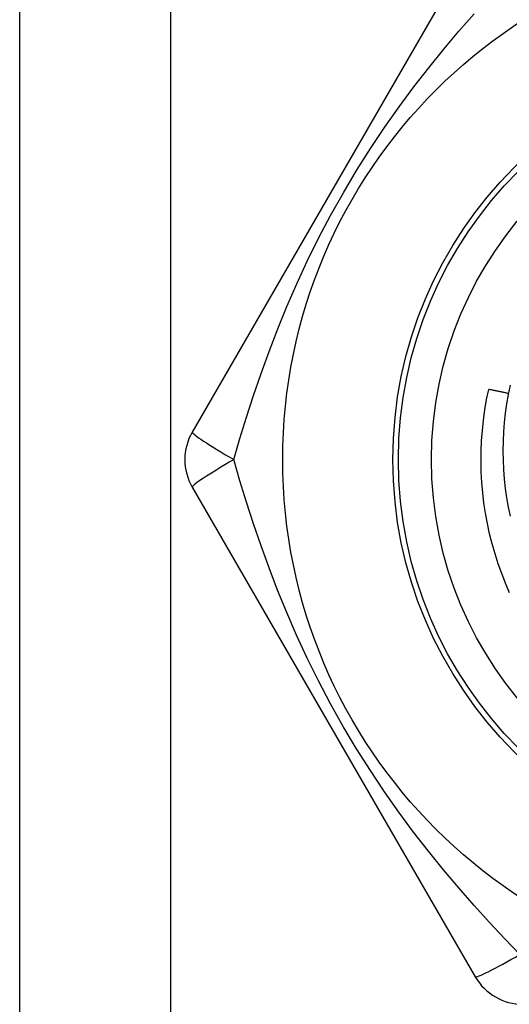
# Model space of a CAD drawing. Header units: inches. Extents: x 4 to 114, y 7 to 59.
# Tile 40 of 55: x 26.045 to 26.22, y 37.906 to 38.258. Entities that reach past the tile are written whole.
import ezdxf

# ---------------------------------------------------------------- set-up
doc = ezdxf.new("R2010")
doc.units = ezdxf.units.IN
doc.header["$MEASUREMENT"] = 0
doc.layers.add('Visible Edges(ANSI)', color=7, linetype='Continuous', lineweight=25)
doc.layers.add('Visible Tangent Edges(ANSI)', color=7, linetype='Continuous', lineweight=25)

msp = doc.modelspace()

# ---------------------------------------------------------------- linework, layer by layer
at = {"layer": 'Visible Edges(ANSI)'}
for p, q in [((26.04504, 28.91602), (26.04504, 38.42783)), ((26.20785, 38.2861), (26.1067, 38.1109)), ((26.1067, 38.09122), (26.20785, 37.91602))]:
    msp.add_line(p, q, dxfattribs=at)
at = {"layer": 'Visible Edges(ANSI)', "flags": 128}
for points in [[(26.2203, 38.12769), (26.21962, 38.12439), (26.21905, 38.12107), (26.21858, 38.11773), (26.21821, 38.11437), (26.21794, 38.11101), (26.21778, 38.10763), (26.21773, 38.10424), (26.21778, 38.10086), (26.21794, 38.09748), (26.2182, 38.09412), (26.21857, 38.09076), (26.21904, 38.08742), (26.21961, 38.0841), (26.22029, 38.0808)], [(26.22011, 38.05344), (26.21864, 38.05686), (26.21728, 38.06032), (26.21603, 38.06383), (26.21489, 38.06737), (26.21387, 38.07095), (26.21297, 38.07455), (26.21218, 38.07819), (26.2115, 38.08185), (26.21094, 38.08553), (26.21051, 38.08922), (26.21019, 38.09293), (26.20999, 38.09664), (26.2099, 38.10036), (26.20994, 38.10408), (26.2101, 38.1078), (26.21037, 38.11151), (26.21077, 38.11521), (26.21128, 38.11889), (26.21191, 38.12256), (26.21266, 38.1262)], [(26.21968, 38.1247), (26.21939, 38.12477), (26.2191, 38.12483), (26.21881, 38.1249), (26.21852, 38.12496), (26.21822, 38.12502), (26.21793, 38.12509), (26.21764, 38.12515), (26.21735, 38.12522), (26.21705, 38.12528), (26.21676, 38.12534), (26.21647, 38.12541), (26.21617, 38.12547), (26.21588, 38.12553), (26.21559, 38.12559), (26.2153, 38.12565), (26.215, 38.12572), (26.21471, 38.12578), (26.21442, 38.12584), (26.21412, 38.1259), (26.21383, 38.12596), (26.21354, 38.12602), (26.21324, 38.12608), (26.21295, 38.12614), (26.21266, 38.1262)]]:
    msp.add_lwpolyline(points, dxfattribs=at)
at = {"layer": 'Visible Edges(ANSI)'}
for radius in [0.18701, 0.13386]:
    msp.add_circle((26.32604, 38.10106), radius, dxfattribs=at)
for centre, start, end in [((26.12374, 38.10106), 150, 210), ((26.22489, 37.92586), 210, 270)]:
    msp.add_arc(centre, 0.01969, start, end, dxfattribs=at)
at = {"layer": 'Visible Tangent Edges(ANSI)'}
msp.add_line((26.09889, 38.42783), (26.09889, 28.91602), dxfattribs=at)
at = {"layer": 'Visible Tangent Edges(ANSI)', "flags": 128}
for points in [[(26.12155, 38.10106), (26.12375, 38.10858), (26.12609, 38.11624), (26.1286, 38.124), (26.13128, 38.13187), (26.13415, 38.1398), (26.13723, 38.1478), (26.14052, 38.15586), (26.14404, 38.16397), (26.14782, 38.17211), (26.15186, 38.18029), (26.15616, 38.18846), (26.1607, 38.19656), (26.16545, 38.20455), (26.17038, 38.21235), (26.17544, 38.21994), (26.18062, 38.22729), (26.18587, 38.23439), (26.19119, 38.24126), (26.19657, 38.24791), (26.20199, 38.25434), (26.20744, 38.26057)], [(26.22379, 37.92396), (26.21838, 37.92963), (26.21292, 37.93548), (26.20745, 37.94154), (26.20198, 37.94779), (26.19654, 37.95425), (26.19115, 37.96091), (26.18582, 37.96779), (26.18056, 37.9749), (26.1754, 37.98224), (26.17034, 37.98983), (26.16541, 37.99763), (26.16066, 38.00562), (26.15612, 38.01373), (26.15183, 38.02189), (26.14779, 38.03007), (26.14401, 38.03823), (26.14049, 38.04633), (26.1372, 38.05438), (26.13414, 38.06236), (26.13127, 38.07027), (26.1286, 38.07811), (26.1261, 38.08586), (26.12375, 38.09352), (26.12155, 38.10106)]]:
    msp.add_lwpolyline(points, dxfattribs=at)
at = {"layer": 'Visible Tangent Edges(ANSI)'}
for radius in [0.14764, 0.14567]:
    msp.add_circle((26.32604, 38.10106), radius, dxfattribs=at)
for centre, major_axis, start_param, end_param in [((26.12374, 38.10106), (-0.01705, 0.00984), 0, 1.474012), ((26.12374, 38.10106), (-0.01705, -0.00984), 4.809173, 6.283185), ((26.22489, 37.92586), (-0.01705, -0.00984), 0, 1.474012)]:
    msp.add_ellipse(centre, major_axis=major_axis, ratio=0.056054, start_param=start_param, end_param=end_param, dxfattribs=at)

doc.saveas('drawing.dxf')
